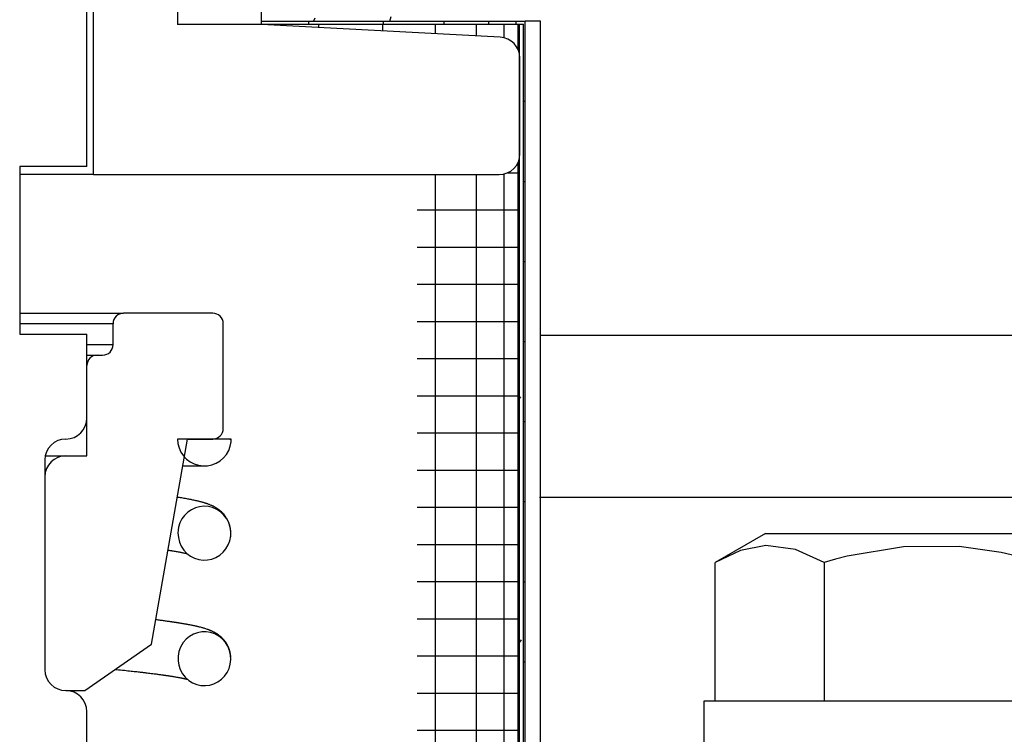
# Model space of a CAD drawing. Extents: x -285 to 5863, y 308 to 3178.
# Tile 67 of 256: x 129.36 to 130.83, y 971.51 to 972.58. Entities that reach past the tile are written whole.
import ezdxf

# ---------------------------------------------------------------- set-up
doc = ezdxf.new("R2010")
doc.units = 0
doc.header["$MEASUREMENT"] = 0
doc.layers.add('SPILL-BUCKET', color=1, linetype='CONTINUOUS')

msp = doc.modelspace()

# ---------------------------------------------------------------- linework, layer by layer
at = {"layer": 'SPILL-BUCKET', "color": 1, "linetype": 'Continuous'}
for p, q in [((129.59805, 973.90857), (129.59805, 972.57004)), ((129.72296, 972.57005), (129.72296, 973.90857)), ((129.47313, 972.34664), (129.47313, 972.60146)), ((129.72296, 972.57004), (129.59805, 972.57004)), ((130.07811, 972.55143), (129.72296, 972.57004)), ((130.1077, 972.37787), (130.1077, 972.52025)), ((129.40917, 972.34664), (129.36319, 972.34664)), ((129.44402, 972.34664), (129.40917, 972.34664)), ((129.46575, 972.34664), (129.44402, 972.34664)), ((129.47313, 972.34664), (129.46575, 972.34664)), ((129.47313, 972.34664), (130.07647, 972.34664))]:
    msp.add_line(p, q, dxfattribs=at)
at = {"layer": 'SPILL-BUCKET', "color": 7, "linetype": 'Continuous'}
for p, q in [((129.46314, 972.35888), (129.46314, 973.03117)), ((129.72296, 972.57504), (130.1152, 972.57504)), ((129.72296, 972.57088), (130.1072, 972.57088)), ((129.79303, 972.57504), (129.79303, 972.57085)), ((129.80804, 972.57088), (129.80804, 972.56556)), ((129.90294, 972.57088), (129.90294, 972.5606)), ((129.9042, 972.57504), (129.9042, 972.57085)), ((129.98167, 972.57088), (129.98167, 972.55648)), ((129.99437, 972.57504), (129.99437, 972.57085)), ((130.0424, 972.57088), (130.0424, 972.55329)), ((130.06081, 972.57504), (130.06081, 972.57085)), ((130.08369, 972.57088), (130.08369, 972.5506)), ((130.10149, 972.57504), (130.10149, 972.57085)), ((130.10458, 972.57088), (130.10458, 972.53383)), ((130.1072, 970.3016), (130.1072, 972.57088)), ((130.1072, 972.57088), (130.1127, 972.57088)), ((130.1127, 970.3016), (130.1127, 972.57088)), ((130.1152, 970.3016), (130.1152, 972.57504)), ((130.13818, 972.57504), (130.1152, 972.57504)), ((130.13818, 970.3016), (130.13818, 972.57504)), ((130.1127, 972.4558), (130.11457, 972.4558)), ((130.11457, 972.4558), (130.1152, 972.4558)), ((129.46314, 972.35888), (129.36321, 972.35888)), ((129.36321, 972.35888), (129.36321, 972.10905)), ((130.10458, 972.36423), (130.10458, 970.45723)), ((129.98167, 972.34661), (129.98167, 970.45723)), ((130.0424, 972.34661), (130.0424, 970.45723)), ((130.08369, 972.34746), (130.08369, 970.45723)), ((130.0895, 972.34949), (130.10277, 972.34949)), ((130.10277, 972.34949), (130.1072, 972.34949)), ((130.1127, 972.33657), (130.11457, 972.33657)), ((130.11457, 972.33657), (130.1152, 972.33657)), ((129.9545, 972.29414), (130.00843, 972.29414)), ((130.00843, 972.29414), (130.05118, 972.29414)), ((130.05118, 972.29414), (130.08216, 972.29414)), ((130.08216, 972.29414), (130.10092, 972.29414)), ((130.10092, 972.29414), (130.1072, 972.29414)), ((129.9545, 972.23879), (130.00843, 972.23879)), ((130.00843, 972.23879), (130.05118, 972.23879)), ((130.05118, 972.23879), (130.08216, 972.23879)), ((130.08216, 972.23879), (130.10092, 972.23879)), ((130.10092, 972.23879), (130.1072, 972.23879)), ((130.1127, 972.21733), (130.11457, 972.21733)), ((130.11457, 972.21733), (130.1152, 972.21733)), ((129.9545, 972.18344), (130.00843, 972.18344)), ((130.00843, 972.18344), (130.05118, 972.18344)), ((130.05118, 972.18344), (130.08216, 972.18344)), ((130.08216, 972.18344), (130.10092, 972.18344)), ((130.10092, 972.18344), (130.1072, 972.18344)), ((129.9545, 972.12809), (130.00843, 972.12809)), ((130.00843, 972.12809), (130.05118, 972.12809)), ((130.05118, 972.12809), (130.08216, 972.12809)), ((130.08216, 972.12809), (130.10092, 972.12809)), ((130.10092, 972.12809), (130.1072, 972.12809)), ((129.36321, 972.10905), (129.46314, 972.10905)), ((129.46314, 971.98414), (129.46314, 972.10905)), ((130.1127, 972.09809), (130.11457, 972.09809)), ((130.11457, 972.09809), (130.1152, 972.09809)), ((130.96058, 972.10699), (130.13787, 972.10699)), ((129.9545, 972.07274), (130.00843, 972.07274)), ((130.00843, 972.07274), (130.05118, 972.07274)), ((130.05118, 972.07274), (130.08216, 972.07274)), ((130.08216, 972.07274), (130.10092, 972.07274)), ((130.10092, 972.07274), (130.1072, 972.07274)), ((129.9545, 972.0174), (130.00843, 972.0174)), ((130.00843, 972.0174), (130.05118, 972.0174)), ((130.05118, 972.0174), (130.08216, 972.0174)), ((130.08216, 972.0174), (130.10092, 972.0174)), ((130.10092, 972.0174), (130.1072, 972.0174)), ((130.10855, 972.01588), (130.1072, 972.01355)), ((130.1127, 971.97886), (130.11457, 971.97886)), ((130.11457, 971.97886), (130.1152, 971.97886)), ((129.59811, 971.95291), (129.59868, 971.9462)), ((129.67806, 971.95291), (129.59811, 971.95291)), ((129.61304, 971.95291), (129.65051, 971.95291)), ((129.67615, 971.95291), (129.67727, 971.95291)), ((129.67656, 971.94209), (129.67784, 971.94871)), ((129.67784, 971.94871), (129.678, 971.9508)), ((129.678, 971.9508), (129.67806, 971.95291)), ((129.9545, 971.96205), (130.00843, 971.96205)), ((130.00843, 971.96205), (130.05118, 971.96205)), ((130.05118, 971.96205), (130.08216, 971.96205)), ((130.08216, 971.96205), (130.10092, 971.96205)), ((130.10092, 971.96205), (130.1072, 971.96205)), ((129.59868, 971.9462), (129.60037, 971.93967)), ((129.60037, 971.93967), (129.60313, 971.93353)), ((129.60313, 971.93353), (129.60687, 971.92794)), ((129.67082, 971.92997), (129.67421, 971.93578)), ((129.67421, 971.93578), (129.67656, 971.94209)), ((129.40068, 971.92168), (129.40068, 971.60939)), ((129.60687, 971.92794), (129.61151, 971.92305)), ((129.61151, 971.92305), (129.6169, 971.91901)), ((129.6169, 971.91901), (129.62289, 971.91594)), ((129.65559, 971.91697), (129.66138, 971.92043)), ((129.66138, 971.92043), (129.6665, 971.92479)), ((129.6665, 971.92479), (129.67082, 971.92997)), ((129.60599, 971.91293), (129.60608, 971.91293)), ((129.60608, 971.91293), (129.60903, 971.91293)), ((129.60903, 971.91293), (129.61185, 971.91293)), ((129.61185, 971.91293), (129.61341, 971.91293)), ((129.61341, 971.91293), (129.61493, 971.91293)), ((129.61493, 971.91293), (129.61638, 971.91293)), ((129.61638, 971.91293), (129.61779, 971.91293)), ((129.61779, 971.91293), (129.61915, 971.91293)), ((129.61915, 971.91293), (129.62046, 971.91293)), ((129.62046, 971.91293), (129.62179, 971.91293)), ((129.62179, 971.91293), (129.62307, 971.91293)), ((129.62289, 971.91594), (129.62931, 971.91391)), ((129.62307, 971.91293), (129.6244, 971.91293)), ((129.6244, 971.91293), (129.62567, 971.91293)), ((129.62567, 971.91293), (129.62694, 971.91293)), ((129.62694, 971.91293), (129.62814, 971.91293)), ((129.62814, 971.91293), (129.62934, 971.91293)), ((129.62931, 971.91391), (129.63598, 971.91299)), ((129.62934, 971.91293), (129.63045, 971.91293)), ((129.63045, 971.91293), (129.63154, 971.91293)), ((129.63154, 971.91293), (129.63255, 971.91293)), ((129.63255, 971.91293), (129.63351, 971.91293)), ((129.63351, 971.91293), (129.63438, 971.91293)), ((129.63438, 971.91293), (129.63518, 971.91293)), ((129.63518, 971.91293), (129.63589, 971.91293)), ((129.63589, 971.91293), (129.63652, 971.91293)), ((129.63598, 971.91299), (129.64271, 971.9132)), ((129.63652, 971.91293), (129.63705, 971.91293)), ((129.63705, 971.91293), (129.63807, 971.91294)), ((129.64271, 971.9132), (129.64931, 971.91455)), ((129.64931, 971.91455), (129.65559, 971.91697)), ((129.9545, 971.9067), (130.00843, 971.9067)), ((130.00843, 971.9067), (130.05118, 971.9067)), ((130.05118, 971.9067), (130.08216, 971.9067)), ((130.08216, 971.9067), (130.10092, 971.9067)), ((130.10092, 971.9067), (130.1072, 971.9067)), ((129.59888, 971.86599), (129.59774, 971.86617)), ((129.59989, 971.86583), (129.59888, 971.86599)), ((129.60088, 971.86567), (129.59989, 971.86583)), ((129.60266, 971.86538), (129.60088, 971.86567)), ((129.60441, 971.8651), (129.60266, 971.86538)), ((129.60628, 971.86478), (129.60441, 971.8651)), ((129.60813, 971.86446), (129.60628, 971.86478)), ((129.60997, 971.86414), (129.60813, 971.86446)), ((129.61178, 971.86382), (129.60997, 971.86414)), ((129.61343, 971.86351), (129.61178, 971.86382)), ((129.61505, 971.86321), (129.61343, 971.86351)), ((129.6166, 971.86291), (129.61505, 971.86321)), ((129.61812, 971.86261), (129.6166, 971.86291)), ((129.61955, 971.86232), (129.61812, 971.86261)), ((129.62096, 971.86203), (129.61955, 971.86232)), ((129.62229, 971.86175), (129.62096, 971.86203)), ((129.62361, 971.86147), (129.62229, 971.86175)), ((129.62453, 971.86127), (129.62361, 971.86147)), ((129.62545, 971.86106), (129.62453, 971.86127)), ((129.62641, 971.86085), (129.62545, 971.86106)), ((129.62736, 971.86062), (129.62641, 971.86085)), ((129.62832, 971.8604), (129.62736, 971.86062)), ((129.62926, 971.86017), (129.62832, 971.8604)), ((129.63014, 971.85995), (129.62926, 971.86017)), ((129.63101, 971.85974), (129.63014, 971.85995)), ((130.96058, 971.86588), (130.13666, 971.86588)), ((129.61867, 971.84747), (129.61332, 971.84375)), ((129.62457, 971.85026), (129.61867, 971.84747)), ((129.63085, 971.852), (129.62457, 971.85026)), ((129.63734, 971.85268), (129.63085, 971.852)), ((129.6316, 971.85958), (129.63101, 971.85974)), ((129.63219, 971.85943), (129.6316, 971.85958)), ((129.63281, 971.85927), (129.63219, 971.85943)), ((129.63342, 971.85911), (129.63281, 971.85927)), ((129.6341, 971.85892), (129.63342, 971.85911)), ((129.63476, 971.85874), (129.6341, 971.85892)), ((129.63548, 971.85854), (129.63476, 971.85874)), ((129.63619, 971.85834), (129.63548, 971.85854)), ((129.63687, 971.85814), (129.63619, 971.85834)), ((129.63754, 971.85794), (129.63687, 971.85814)), ((129.64391, 971.85225), (129.63734, 971.85268)), ((129.63811, 971.85777), (129.63754, 971.85794)), ((129.63868, 971.85759), (129.63811, 971.85777)), ((129.63915, 971.85745), (129.63868, 971.85759)), ((129.63961, 971.8573), (129.63915, 971.85745)), ((129.64026, 971.85709), (129.63961, 971.8573)), ((129.6409, 971.85688), (129.64026, 971.85709)), ((129.6416, 971.85664), (129.6409, 971.85688)), ((129.6423, 971.8564), (129.6416, 971.85664)), ((129.64306, 971.85614), (129.6423, 971.8564)), ((129.64381, 971.85586), (129.64306, 971.85614)), ((129.64464, 971.85555), (129.64381, 971.85586)), ((129.65033, 971.8507), (129.64391, 971.85225)), ((129.64546, 971.85524), (129.64464, 971.85555)), ((129.64634, 971.85489), (129.64546, 971.85524)), ((129.64724, 971.85452), (129.64634, 971.85489)), ((129.64818, 971.85411), (129.64724, 971.85452)), ((129.64914, 971.85368), (129.64818, 971.85411)), ((129.65021, 971.85319), (129.64914, 971.85368)), ((129.6513, 971.85266), (129.65021, 971.85319)), ((129.65648, 971.84803), (129.65033, 971.8507)), ((129.65246, 971.85206), (129.6513, 971.85266)), ((129.65365, 971.85142), (129.65246, 971.85206)), ((129.6544, 971.851), (129.65365, 971.85142)), ((129.65515, 971.85056), (129.6544, 971.851)), ((129.6558, 971.85016), (129.65515, 971.85056)), ((129.65646, 971.84975), (129.6558, 971.85016)), ((129.65702, 971.84939), (129.65646, 971.84975)), ((129.6621, 971.84436), (129.65648, 971.84803)), ((129.65759, 971.84901), (129.65702, 971.84939)), ((129.65814, 971.84864), (129.65759, 971.84901)), ((129.65869, 971.84825), (129.65814, 971.84864)), ((129.65928, 971.84782), (129.65869, 971.84825)), ((129.65988, 971.84737), (129.65928, 971.84782)), ((129.6605, 971.8469), (129.65988, 971.84737)), ((129.66112, 971.8464), (129.6605, 971.8469)), ((129.66219, 971.8455), (129.66112, 971.8464)), ((129.66328, 971.84453), (129.66219, 971.8455)), ((129.9545, 971.85135), (130.00843, 971.85135)), ((130.00843, 971.85135), (130.05118, 971.85135)), ((130.05118, 971.85135), (130.08216, 971.85135)), ((130.08216, 971.85135), (130.10092, 971.85135)), ((130.10092, 971.85135), (130.1072, 971.85135)), ((130.1127, 971.85962), (130.11457, 971.85962)), ((130.11457, 971.85962), (130.1152, 971.85962)), ((129.60471, 971.83383), (129.60169, 971.82783)), ((129.6086, 971.83915), (129.60471, 971.83383)), ((129.61332, 971.84375), (129.6086, 971.83915)), ((129.66708, 971.8397), (129.6621, 971.84436)), ((129.66446, 971.84341), (129.66328, 971.84453)), ((129.66564, 971.8422), (129.66446, 971.84341)), ((129.66691, 971.8408), (129.66564, 971.8422)), ((129.66815, 971.8393), (129.66691, 971.8408)), ((129.67119, 971.83427), (129.66708, 971.8397)), ((129.66943, 971.83758), (129.66815, 971.8393)), ((129.67066, 971.83576), (129.66943, 971.83758)), ((129.67128, 971.83477), (129.67066, 971.83576)), ((129.67435, 971.82816), (129.67119, 971.83427)), ((129.67188, 971.83375), (129.67128, 971.83477)), ((129.67247, 971.83267), (129.67188, 971.83375)), ((129.67303, 971.83157), (129.67247, 971.83267)), ((129.67355, 971.83047), (129.67303, 971.83157)), ((129.599, 971.81721), (129.59874, 971.81294)), ((129.5997, 971.82142), (129.599, 971.81721)), ((129.60169, 971.82783), (129.5997, 971.82142)), ((129.67405, 971.82934), (129.67355, 971.83047)), ((129.67445, 971.82835), (129.67405, 971.82934)), ((129.67643, 971.82161), (129.67435, 971.82816)), ((129.67484, 971.82733), (129.67445, 971.82835)), ((129.67515, 971.82647), (129.67484, 971.82733)), ((129.67544, 971.82557), (129.67515, 971.82647)), ((129.67567, 971.82482), (129.67544, 971.82557)), ((129.67589, 971.82404), (129.67567, 971.82482)), ((129.67611, 971.8232), (129.67589, 971.82404)), ((129.67632, 971.82235), (129.67611, 971.8232)), ((129.67655, 971.82132), (129.67632, 971.82235)), ((129.67736, 971.81484), (129.67643, 971.82161)), ((129.67675, 971.82028), (129.67655, 971.82132)), ((129.67694, 971.81907), (129.67675, 971.82028)), ((129.67711, 971.81786), (129.67694, 971.81907)), ((129.67725, 971.81652), (129.67711, 971.81786)), ((129.67734, 971.81521), (129.67725, 971.81652)), ((129.59874, 971.81294), (129.59927, 971.80612)), ((129.59927, 971.80612), (129.60092, 971.79947)), ((129.67345, 971.79507), (129.67584, 971.80138)), ((129.67584, 971.80138), (129.67716, 971.808)), ((129.67698, 971.80664), (129.67706, 971.80721)), ((129.67716, 971.808), (129.67736, 971.81484)), ((129.67735, 971.81501), (129.67734, 971.81521)), ((129.58386, 971.78744), (129.58479, 971.7873)), ((129.58479, 971.7873), (129.5856, 971.78717)), ((129.5856, 971.78717), (129.58641, 971.78705)), ((129.58641, 971.78705), (129.58722, 971.78692)), ((129.58722, 971.78692), (129.58802, 971.78679)), ((129.58802, 971.78679), (129.58886, 971.78666)), ((129.58886, 971.78666), (129.58969, 971.78653)), ((129.60092, 971.79947), (129.60367, 971.7932)), ((129.60367, 971.7932), (129.60744, 971.78748)), ((129.60744, 971.78748), (129.61209, 971.78254)), ((129.66586, 971.78425), (129.6701, 971.78935)), ((129.6701, 971.78935), (129.67345, 971.79507)), ((129.9545, 971.796), (130.00843, 971.796)), ((130.00843, 971.796), (130.05118, 971.796)), ((130.05118, 971.796), (130.08216, 971.796)), ((130.08216, 971.796), (130.10092, 971.796)), ((130.10092, 971.796), (130.1072, 971.796)), ((129.58969, 971.78653), (129.59054, 971.78639)), ((129.59054, 971.78639), (129.59139, 971.78625)), ((129.59139, 971.78625), (129.59298, 971.78598)), ((129.59298, 971.78598), (129.59453, 971.78572)), ((129.59453, 971.78572), (129.59607, 971.78545)), ((129.59607, 971.78545), (129.59758, 971.78518)), ((129.59758, 971.78518), (129.59899, 971.78492)), ((129.59899, 971.78492), (129.60036, 971.78467)), ((129.60036, 971.78467), (129.60164, 971.78442)), ((129.60164, 971.78442), (129.60288, 971.78418)), ((129.60288, 971.78418), (129.60403, 971.78395)), ((129.60403, 971.78395), (129.60515, 971.78372)), ((129.60515, 971.78372), (129.60598, 971.78354)), ((129.60598, 971.78354), (129.6068, 971.78337)), ((129.6068, 971.78337), (129.60761, 971.78319)), ((129.60761, 971.78319), (129.60839, 971.78302)), ((129.60839, 971.78302), (129.6092, 971.78284)), ((129.6092, 971.78284), (129.60998, 971.78266)), ((129.60998, 971.78266), (129.61071, 971.78248)), ((129.61071, 971.78248), (129.61142, 971.78231)), ((129.61142, 971.78231), (129.61203, 971.78215)), ((129.61203, 971.78215), (129.61262, 971.782)), ((129.61209, 971.78254), (129.61752, 971.77845)), ((129.61262, 971.782), (129.6128, 971.78195)), ((129.61752, 971.77845), (129.62345, 971.77542)), ((129.62345, 971.77542), (129.62982, 971.77344)), ((129.62982, 971.77344), (129.63632, 971.77259)), ((129.63632, 971.77259), (129.64288, 971.77285)), ((129.64288, 971.77285), (129.64925, 971.7742)), ((129.64925, 971.7742), (129.6553, 971.7766)), ((129.6553, 971.7766), (129.6609, 971.77999)), ((129.6609, 971.77999), (129.66586, 971.78425)), ((129.9545, 971.74065), (130.00843, 971.74065)), ((130.00843, 971.74065), (130.05118, 971.74065)), ((130.05118, 971.74065), (130.08216, 971.74065)), ((130.08216, 971.74065), (130.10092, 971.74065)), ((130.10092, 971.74065), (130.1072, 971.74065)), ((130.1127, 971.74038), (130.11457, 971.74038)), ((130.11457, 971.74038), (130.1152, 971.74038)), ((129.9545, 971.6853), (130.00843, 971.6853)), ((130.00843, 971.6853), (130.05118, 971.6853)), ((130.05118, 971.6853), (130.08216, 971.6853)), ((130.08216, 971.6853), (130.10092, 971.6853)), ((130.10092, 971.6853), (130.1072, 971.6853)), ((129.56762, 971.68339), (129.56556, 971.68365)), ((129.56934, 971.68318), (129.56762, 971.68339)), ((129.57104, 971.68296), (129.56934, 971.68318)), ((129.57257, 971.68277), (129.57104, 971.68296)), ((129.5741, 971.68257), (129.57257, 971.68277)), ((129.57559, 971.68238), (129.5741, 971.68257)), ((129.57707, 971.68219), (129.57559, 971.68238)), ((129.57858, 971.68198), (129.57707, 971.68219)), ((129.58008, 971.68178), (129.57858, 971.68198)), ((129.58162, 971.68158), (129.58008, 971.68178)), ((129.58314, 971.68137), (129.58162, 971.68158)), ((129.58469, 971.68115), (129.58314, 971.68137)), ((129.58622, 971.68094), (129.58469, 971.68115)), ((129.58704, 971.68082), (129.58622, 971.68094)), ((129.58786, 971.6807), (129.58704, 971.68082)), ((129.58869, 971.68059), (129.58786, 971.6807)), ((129.58951, 971.68047), (129.58869, 971.68059)), ((129.59027, 971.68036), (129.58951, 971.68047)), ((129.59104, 971.68024), (129.59027, 971.68036)), ((129.59167, 971.68015), (129.59104, 971.68024)), ((129.5923, 971.68006), (129.59167, 971.68015)), ((129.59279, 971.67999), (129.5923, 971.68006)), ((129.59328, 971.67991), (129.59279, 971.67999)), ((129.59362, 971.67986), (129.59328, 971.67991)), ((129.59395, 971.67981), (129.59362, 971.67986)), ((129.59427, 971.67976), (129.59395, 971.67981)), ((129.59458, 971.67972), (129.59427, 971.67976)), ((129.59499, 971.67966), (129.59458, 971.67972)), ((129.59539, 971.6796), (129.59499, 971.67966)), ((129.59588, 971.67952), (129.59539, 971.6796)), ((129.59636, 971.67945), (129.59588, 971.67952)), ((129.59693, 971.67936), (129.59636, 971.67945)), ((129.5975, 971.67927), (129.59693, 971.67936)), ((129.59815, 971.67917), (129.5975, 971.67927)), ((129.59879, 971.67907), (129.59815, 971.67917)), ((129.59952, 971.67896), (129.59879, 971.67907)), ((129.60024, 971.67884), (129.59952, 971.67896)), ((129.60118, 971.67869), (129.60024, 971.67884)), ((129.60211, 971.67854), (129.60118, 971.67869)), ((129.60313, 971.67837), (129.60211, 971.67854)), ((129.60414, 971.67821), (129.60313, 971.67837)), ((129.60515, 971.67804), (129.60414, 971.67821)), ((129.60616, 971.67787), (129.60515, 971.67804)), ((129.60717, 971.67769), (129.60616, 971.67787)), ((129.60817, 971.67752), (129.60717, 971.67769)), ((129.60918, 971.67735), (129.60817, 971.67752)), ((129.61017, 971.67717), (129.60918, 971.67735)), ((129.61117, 971.67699), (129.61017, 971.67717)), ((129.61216, 971.67681), (129.61117, 971.67699)), ((129.61327, 971.67661), (129.61216, 971.67681)), ((129.61437, 971.6764), (129.61327, 971.67661)), ((129.61547, 971.67619), (129.61437, 971.6764)), ((129.61655, 971.67598), (129.61547, 971.67619)), ((129.61767, 971.67576), (129.61655, 971.67598)), ((129.61878, 971.67555), (129.61767, 971.67576)), ((129.61966, 971.67537), (129.61878, 971.67555)), ((129.62053, 971.67519), (129.61966, 971.67537)), ((129.62142, 971.675), (129.62053, 971.67519)), ((129.62231, 971.67482), (129.62142, 971.675)), ((129.62318, 971.67463), (129.62231, 971.67482)), ((129.62404, 971.67444), (129.62318, 971.67463)), ((129.62477, 971.67428), (129.62404, 971.67444)), ((129.62551, 971.67412), (129.62477, 971.67428)), ((129.62611, 971.67398), (129.62551, 971.67412)), ((129.62672, 971.67384), (129.62611, 971.67398)), ((129.62765, 971.67362), (129.62672, 971.67384)), ((129.62857, 971.6734), (129.62765, 971.67362)), ((129.62977, 971.67311), (129.62857, 971.6734)), ((129.63096, 971.67281), (129.62977, 971.67311)), ((129.63229, 971.67247), (129.63096, 971.67281)), ((129.63359, 971.67213), (129.63229, 971.67247)), ((129.63456, 971.67186), (129.63359, 971.67213)), ((129.63552, 971.6716), (129.63456, 971.67186)), ((129.63659, 971.67129), (129.63552, 971.6716)), ((129.63766, 971.67097), (129.63659, 971.67129)), ((129.63892, 971.67059), (129.63766, 971.67097)), ((129.64017, 971.67019), (129.63892, 971.67059)), ((129.6413, 971.66981), (129.64017, 971.67019)), ((129.64244, 971.66942), (129.6413, 971.66981)), ((129.64304, 971.66921), (129.64244, 971.66942)), ((129.61597, 971.65883), (129.6109, 971.65465)), ((129.62162, 971.66207), (129.61597, 971.65883)), ((129.62772, 971.66434), (129.62162, 971.66207)), ((129.63414, 971.66555), (129.62772, 971.66434)), ((129.64067, 971.66567), (129.63414, 971.66555)), ((129.64721, 971.66466), (129.64067, 971.66567)), ((129.64364, 971.66899), (129.64304, 971.66921)), ((129.64429, 971.66875), (129.64364, 971.66899)), ((129.64494, 971.6685), (129.64429, 971.66875)), ((129.64563, 971.66823), (129.64494, 971.6685)), ((129.64632, 971.66796), (129.64563, 971.66823)), ((129.64703, 971.66767), (129.64632, 971.66796)), ((129.64776, 971.66736), (129.64703, 971.66767)), ((129.65349, 971.66256), (129.64721, 971.66466)), ((129.64849, 971.66704), (129.64776, 971.66736)), ((129.64924, 971.66671), (129.64849, 971.66704)), ((129.64997, 971.66637), (129.64924, 971.66671)), ((129.6507, 971.66602), (129.64997, 971.66637)), ((129.65134, 971.6657), (129.6507, 971.66602)), ((129.65198, 971.66538), (129.65134, 971.6657)), ((129.65235, 971.66519), (129.65198, 971.66538)), ((129.65272, 971.66499), (129.65235, 971.66519)), ((129.65309, 971.66479), (129.65272, 971.66499)), ((129.65346, 971.66459), (129.65309, 971.66479)), ((129.65383, 971.66439), (129.65346, 971.66459)), ((129.65942, 971.65935), (129.65349, 971.66256)), ((129.65421, 971.66417), (129.65383, 971.66439)), ((129.65459, 971.66395), (129.65421, 971.66417)), ((129.65498, 971.66373), (129.65459, 971.66395)), ((129.6554, 971.66347), (129.65498, 971.66373)), ((129.65582, 971.66321), (129.6554, 971.66347)), ((129.65635, 971.66288), (129.65582, 971.66321)), ((129.65689, 971.66254), (129.65635, 971.66288)), ((129.65741, 971.66219), (129.65689, 971.66254)), ((129.65794, 971.66184), (129.65741, 971.66219)), ((129.65843, 971.66149), (129.65794, 971.66184)), ((129.65893, 971.66114), (129.65843, 971.66149)), ((129.65934, 971.66084), (129.65893, 971.66114)), ((129.65976, 971.66053), (129.65934, 971.66084)), ((129.66472, 971.65518), (129.65942, 971.65935)), ((129.66009, 971.66027), (129.65976, 971.66053)), ((129.66043, 971.66001), (129.66009, 971.66027)), ((129.66076, 971.65975), (129.66043, 971.66001)), ((129.6611, 971.65948), (129.66076, 971.65975)), ((129.66147, 971.65918), (129.6611, 971.65948)), ((129.66184, 971.65887), (129.66147, 971.65918)), ((129.6623, 971.65848), (129.66184, 971.65887)), ((129.66275, 971.65808), (129.6623, 971.65848)), ((129.66328, 971.6576), (129.66275, 971.65808)), ((129.66381, 971.6571), (129.66328, 971.6576)), ((129.66471, 971.65623), (129.66381, 971.6571)), ((129.66561, 971.6553), (129.66471, 971.65623)), ((129.66929, 971.65009), (129.66472, 971.65518)), ((129.66652, 971.6543), (129.66561, 971.6553)), ((129.6025, 971.64276), (129.60016, 971.63632)), ((129.60437, 971.64633), (129.6025, 971.64276)), ((129.60659, 971.64969), (129.60437, 971.64633)), ((129.6109, 971.65465), (129.60659, 971.64969)), ((129.66743, 971.65324), (129.66652, 971.6543)), ((129.66841, 971.65202), (129.66743, 971.65324)), ((129.66937, 971.65074), (129.66841, 971.65202)), ((129.67293, 971.6443), (129.66929, 971.65009)), ((129.67039, 971.64925), (129.66937, 971.65074)), ((129.67137, 971.64768), (129.67039, 971.64925)), ((129.67239, 971.64588), (129.67137, 971.64768)), ((129.67333, 971.64401), (129.67239, 971.64588)), ((129.67554, 971.63795), (129.67293, 971.6443)), ((129.67388, 971.6428), (129.67333, 971.64401)), ((129.6744, 971.64156), (129.67388, 971.6428)), ((129.67481, 971.64048), (129.6744, 971.64156)), ((129.6752, 971.63937), (129.67481, 971.64048)), ((130.10942, 971.65401), (130.1072, 971.65016)), ((129.59893, 971.62957), (129.59885, 971.62271)), ((129.60016, 971.63632), (129.59893, 971.62957)), ((129.6755, 971.63843), (129.6752, 971.63937)), ((129.6758, 971.63745), (129.6755, 971.63843)), ((129.67705, 971.63124), (129.67554, 971.63795)), ((129.67602, 971.63664), (129.6758, 971.63745)), ((129.67623, 971.63581), (129.67602, 971.63664)), ((129.67641, 971.63501), (129.67623, 971.63581)), ((129.67659, 971.6342), (129.67641, 971.63501)), ((129.67678, 971.63317), (129.67659, 971.6342)), ((129.67695, 971.63213), (129.67678, 971.63317)), ((129.67712, 971.63087), (129.67695, 971.63213)), ((129.6774, 971.62443), (129.67705, 971.63124)), ((129.67725, 971.62961), (129.67712, 971.63087)), ((129.67733, 971.62855), (129.67725, 971.62961)), ((129.9545, 971.62996), (130.00843, 971.62996)), ((130.00843, 971.62996), (130.05118, 971.62996)), ((130.05118, 971.62996), (130.08216, 971.62996)), ((130.08216, 971.62996), (130.10092, 971.62996)), ((130.10092, 971.62996), (130.1072, 971.62996)), ((129.59885, 971.62271), (129.59992, 971.61593)), ((129.59992, 971.61593), (129.60213, 971.60942)), ((129.67185, 971.60514), (129.67476, 971.6112)), ((129.67476, 971.6112), (129.67663, 971.61765)), ((129.67584, 971.61447), (129.67588, 971.61459)), ((129.67663, 971.61765), (129.6774, 971.62443)), ((130.1127, 971.62115), (130.11457, 971.62115)), ((130.11457, 971.62115), (130.1152, 971.62115)), ((129.50522, 971.6098), (129.50741, 971.60959)), ((129.50741, 971.60959), (129.51043, 971.60929)), ((129.51043, 971.60929), (129.51343, 971.60899)), ((129.51343, 971.60899), (129.51621, 971.60871)), ((129.51621, 971.60871), (129.51896, 971.60842)), ((129.51896, 971.60842), (129.52152, 971.60816)), ((129.52152, 971.60816), (129.52404, 971.6079)), ((129.52404, 971.6079), (129.52653, 971.60764)), ((129.52653, 971.60764), (129.52899, 971.60737)), ((129.52899, 971.60737), (129.53123, 971.60713)), ((129.53123, 971.60713), (129.53345, 971.60689)), ((129.53345, 971.60689), (129.53547, 971.60667)), ((129.53547, 971.60667), (129.53746, 971.60645)), ((129.53746, 971.60645), (129.53926, 971.60625)), ((129.53926, 971.60625), (129.54104, 971.60605)), ((129.54104, 971.60605), (129.5423, 971.60591)), ((129.5423, 971.60591), (129.54355, 971.60576)), ((129.54355, 971.60576), (129.54472, 971.60563)), ((129.54472, 971.60563), (129.54588, 971.60549)), ((129.54588, 971.60549), (129.54713, 971.60535)), ((129.54713, 971.60535), (129.54836, 971.60521)), ((129.54836, 971.60521), (129.54971, 971.60504)), ((129.54971, 971.60504), (129.55104, 971.60489)), ((129.55104, 971.60489), (129.55298, 971.60465)), ((129.55298, 971.60465), (129.5549, 971.60442)), ((129.5549, 971.60442), (129.55698, 971.60417)), ((129.55698, 971.60417), (129.55904, 971.60391)), ((129.55904, 971.60391), (129.56127, 971.60363)), ((129.56127, 971.60363), (129.56346, 971.60335)), ((129.56346, 971.60335), (129.56482, 971.60317)), ((129.56482, 971.60317), (129.56617, 971.603)), ((129.56617, 971.603), (129.56756, 971.60282)), ((129.56756, 971.60282), (129.56895, 971.60263)), ((129.56895, 971.60263), (129.5703, 971.60245)), ((129.5703, 971.60245), (129.57163, 971.60227)), ((129.57163, 971.60227), (129.57281, 971.60211)), ((129.57281, 971.60211), (129.57398, 971.60195)), ((129.57398, 971.60195), (129.5749, 971.60182)), ((129.5749, 971.60182), (129.57582, 971.60168)), ((129.57582, 971.60168), (129.57661, 971.60157)), ((129.57661, 971.60157), (129.5774, 971.60146)), ((129.5774, 971.60146), (129.57807, 971.60136)), ((129.57807, 971.60136), (129.57874, 971.60127)), ((129.57874, 971.60127), (129.57929, 971.60119)), ((129.57929, 971.60119), (129.57983, 971.60111)), ((129.57983, 971.60111), (129.58018, 971.60106)), ((129.58018, 971.60106), (129.58053, 971.60101)), ((129.58053, 971.60101), (129.58082, 971.60096)), ((129.58082, 971.60096), (129.58111, 971.60092)), ((129.58111, 971.60092), (129.58148, 971.60087)), ((129.58148, 971.60087), (129.58184, 971.60081)), ((129.58184, 971.60081), (129.5823, 971.60074)), ((129.5823, 971.60074), (129.58275, 971.60068)), ((129.58275, 971.60068), (129.58341, 971.60058)), ((129.58341, 971.60058), (129.58407, 971.60048)), ((129.58407, 971.60048), (129.58486, 971.60035)), ((129.58486, 971.60035), (129.58563, 971.60023)), ((129.58563, 971.60023), (129.58654, 971.60009)), ((129.58654, 971.60009), (129.58743, 971.59995)), ((129.58743, 971.59995), (129.58836, 971.59981)), ((129.58836, 971.59981), (129.58929, 971.59966)), ((129.58929, 971.59966), (129.59018, 971.59951)), ((129.59018, 971.59951), (129.59107, 971.59937)), ((129.59107, 971.59937), (129.59192, 971.59923)), ((129.59192, 971.59923), (129.59276, 971.59908)), ((129.59276, 971.59908), (129.594, 971.59887)), ((129.594, 971.59887), (129.59521, 971.59867)), ((129.59521, 971.59867), (129.59635, 971.59846)), ((129.59635, 971.59846), (129.59747, 971.59826)), ((129.59747, 971.59826), (129.59853, 971.59807)), ((129.59853, 971.59807), (129.59956, 971.59788)), ((129.59956, 971.59788), (129.60051, 971.5977)), ((129.60051, 971.5977), (129.60143, 971.59753)), ((129.60143, 971.59753), (129.60226, 971.59737)), ((129.60213, 971.60942), (129.6054, 971.60337)), ((129.60226, 971.59737), (129.60307, 971.5972)), ((129.60307, 971.5972), (129.60379, 971.59706)), ((129.60379, 971.59706), (129.60449, 971.59692)), ((129.60449, 971.59692), (129.60517, 971.59678)), ((129.60517, 971.59678), (129.60583, 971.59664)), ((129.6054, 971.60337), (129.60962, 971.59802)), ((129.60583, 971.59664), (129.60643, 971.59651)), ((129.60643, 971.59651), (129.60702, 971.59639)), ((129.60702, 971.59639), (129.60762, 971.59626)), ((129.60762, 971.59626), (129.60821, 971.59613)), ((129.60821, 971.59613), (129.60881, 971.59599)), ((129.60962, 971.59802), (129.61469, 971.59346)), ((129.66341, 971.59503), (129.66805, 971.59974)), ((129.66805, 971.59974), (129.67185, 971.60514)), ((129.60881, 971.59599), (129.60939, 971.59585)), ((129.60939, 971.59585), (129.61, 971.59571)), ((129.61, 971.59571), (129.61059, 971.59557)), ((129.61059, 971.59557), (129.6112, 971.59543)), ((129.6112, 971.59543), (129.61178, 971.59528)), ((129.61178, 971.59528), (129.61212, 971.59519)), ((129.61212, 971.59519), (129.61245, 971.59511)), ((129.61245, 971.59511), (129.6128, 971.59502)), ((129.61469, 971.59346), (129.62036, 971.58991)), ((129.62036, 971.58991), (129.62656, 971.58737)), ((129.62656, 971.58737), (129.63299, 971.58595)), ((129.63299, 971.58595), (129.63957, 971.58564)), ((129.63957, 971.58564), (129.64603, 971.58645)), ((129.64603, 971.58645), (129.65227, 971.58832)), ((129.65227, 971.58832), (129.65812, 971.59121)), ((129.65812, 971.59121), (129.66341, 971.59503)), ((129.9545, 971.57461), (130.00843, 971.57461)), ((130.00843, 971.57461), (130.05118, 971.57461)), ((130.05118, 971.57461), (130.08216, 971.57461)), ((130.08216, 971.57461), (130.10092, 971.57461)), ((130.10092, 971.57461), (130.1072, 971.57461)), ((129.46314, 970.03647), (129.46314, 971.54693)), ((129.9545, 971.51926), (130.00843, 971.51926)), ((130.00843, 971.51926), (130.05118, 971.51926)), ((130.05118, 971.51926), (130.08216, 971.51926)), ((130.08216, 971.51926), (130.10092, 971.51926)), ((130.10092, 971.51926), (130.1072, 971.51926))]:
    msp.add_line(p, q, dxfattribs=at)
at = {"layer": 'SPILL-BUCKET', "linetype": 'Continuous'}
for p, q in [((129.80224, 972.57973), (129.80058, 972.57503)), ((129.91414, 972.57504), (129.91619, 972.582)), ((129.36321, 972.14028), (129.51102, 972.14028)), ((129.51102, 972.14028), (129.51779, 972.14028)), ((129.65051, 972.14028), (129.51779, 972.14028)), ((129.50218, 972.12466), (129.36321, 972.12466)), ((129.50218, 972.09344), (129.50218, 972.12466)), ((129.66613, 971.96852), (129.66613, 972.12466)), ((129.46314, 972.09344), (129.50218, 972.09344)), ((129.46314, 972.07782), (129.47482, 972.07782)), ((129.47482, 972.07782), (129.47876, 972.07782)), ((129.47876, 972.07782), (129.48656, 972.07782)), ((129.46314, 971.92792), (129.46314, 972.06221)), ((129.55921, 971.64761), (129.61304, 971.95291)), ((129.40131, 971.92792), (129.42412, 971.92792)), ((129.42412, 971.92792), (129.43191, 971.92792)), ((129.43191, 971.92792), (129.46314, 971.92792)), ((130.47281, 971.81235), (130.3981, 971.76922)), ((130.47281, 971.81235), (130.96058, 971.81235)), ((130.43572, 971.78672), (130.3981, 971.76922)), ((130.47346, 971.79419), (130.43572, 971.78672)), ((130.51787, 971.7883), (130.47346, 971.79419)), ((130.56037, 971.76922), (130.51787, 971.7883)), ((130.67834, 971.79232), (130.59443, 971.77824)), ((130.76118, 971.7928), (130.67834, 971.79232)), ((130.82393, 971.7841), (130.76118, 971.7928)), ((130.57735, 971.77392), (130.56037, 971.76922)), ((130.59443, 971.77824), (130.57735, 971.77392)), ((130.88491, 971.76922), (130.82393, 971.7841)), ((130.3981, 971.56252), (130.3981, 971.76922)), ((130.56037, 971.76922), (130.56037, 971.56252)), ((129.46002, 971.57816), (129.55921, 971.64761)), ((129.43191, 971.57816), (129.46002, 971.57816)), ((130.38137, 971.56252), (130.38137, 971.46859)), ((130.96058, 971.56252), (130.38137, 971.56252))]:
    msp.add_line(p, q, dxfattribs=at)
at = {"layer": 'SPILL-BUCKET', "color": 1, "linetype": 'Continuous'}
for centre, start, end in [((130.07647, 972.52025), 0, 87), ((130.07647, 972.37787), 270, 0)]:
    msp.add_arc(centre, 0.03123, start, end, dxfattribs=at)
at = {"layer": 'SPILL-BUCKET', "linetype": 'Continuous'}
for centre, radius, start, end in [((129.51779, 972.12466), 0.01561, 90, 180), ((129.65051, 972.12466), 0.01561, 0, 90), ((129.48656, 972.09344), 0.01561, 270, 0), ((129.47876, 972.06221), 0.01561, 90, 180), ((129.65051, 971.96852), 0.01561, 270, 0), ((129.43191, 971.8967), 0.03123, 90, 180)]:
    msp.add_arc(centre, radius, start, end, dxfattribs=at)
at = {"layer": 'SPILL-BUCKET', "color": 7, "linetype": 'Continuous'}
for centre, start, end in [((129.43191, 971.98414), 270, 0), ((129.43191, 971.92168), 90, 180), ((129.43191, 971.60939), 180, 270), ((129.43191, 971.60939), 180, 270), ((129.43191, 971.54693), 0, 90)]:
    msp.add_arc(centre, 0.03123, start, end, dxfattribs=at)

doc.saveas('drawing.dxf')
